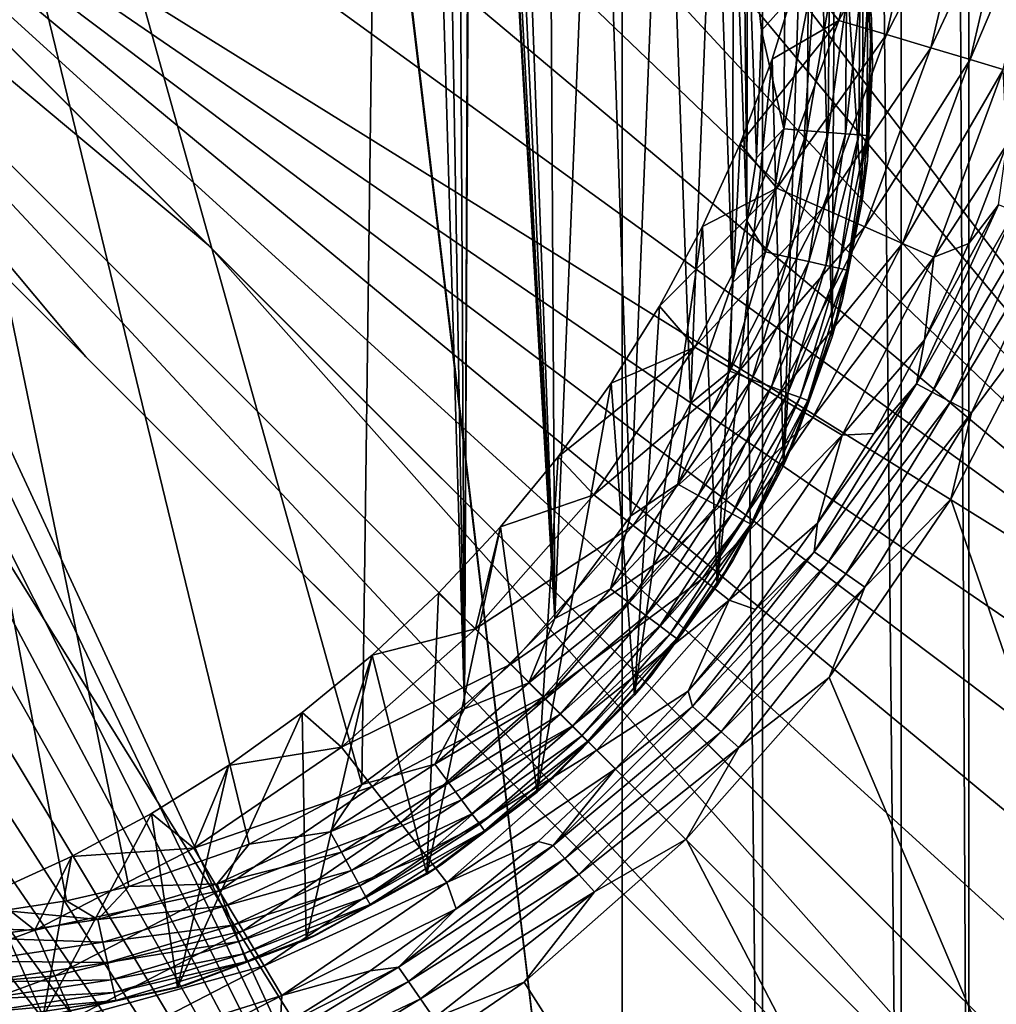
# Model space of a CAD drawing. Header units: metres. Extents: x -206 to 75, y -104 to 104.
# Tile 168 of 256: x -82 to -73, y -57 to -48. Entities that reach past the tile are written whole.
import ezdxf

# ---------------------------------------------------------------- set-up
doc = ezdxf.new("R2010")
doc.units = ezdxf.units.M
doc.layers.add('solid_01_1-CONSUMER_THERM_B_125288', color=7, linetype='CONTINUOUS')

msp = doc.modelspace()

# ---------------------------------------------------------------- linework, layer by layer
at = {"layer": 'solid_01_1-CONSUMER_THERM_B_125288'}
for points in [[(-93.358711, -67.339516), (-65.514557, 74.985474), (-65.493088, -75.014526)], [(-93.358711, -67.339516), (-93.257065, -66.795311), (-65.514557, 74.985474)], [(-93.276108, 66.204689), (-65.514557, 74.985474), (-93.257141, -66.241692)], [(-93.257065, -66.795311), (-93.257141, -66.241692), (-65.514557, 74.985474)], [(-76.404617, 63.580017, 75.400002), (-88.551651, 38.265007, 75.400002), (-76.395485, -63.61998, 75.400002)], [(-76.404617, 63.580017, 75.400002), (-76.395485, -63.61998, 75.400002), (-75.124222, -63.529644, 75.400002)], [(-75.133339, 63.489864, 75.400002), (-76.404617, 63.580017, 75.400002), (-75.124222, -63.529644, 75.400002)], [(-75.133339, 63.489864, 75.400002), (-75.124222, -63.529644, 75.400002), (-73.868263, -63.257675, 75.400002)], [(-73.877342, 63.218079, 75.400002), (-75.133339, 63.489864, 75.400002), (-73.868263, -63.257675, 75.400002)], [(-73.877342, 63.218079, 75.400002), (-73.868263, -63.257675, 75.400002), (-73.256706, -63.054668, 75.400002)], [(-73.265755, 63.01516, 75.400002), (-73.877342, 63.218079, 75.400002), (-73.256706, -63.054668, 75.400002)], [(-73.265755, 63.01516, 75.400002), (-73.256706, -63.054668, 75.400002), (-72.66156, -62.808571, 75.400002)], [(-72.670578, 62.769146, 75.400002), (-73.265755, 63.01516, 75.400002), (-72.66156, -62.808571, 75.400002)], [(-76.395485, -63.61998, 75.400002), (-88.551651, 38.265007, 75.400002), (-88.489967, 37.481255, 75.400002)], [(-76.395485, -63.61998, 75.400002), (-88.489967, 37.481255, 75.400002), (-88.489929, -37.518745, 75.400002)], [(-78.751862, -54.699909, 13.5), (-78.4645, -32.472443, 13.5), (-87.500038, -23.436913, 13.5)], [(-79.772858, -55.240498, 13.5), (-78.751862, -54.699909, 13.5), (-87.500038, -23.436913, 13.5)], [(-80.863228, -55.623398, 13.5), (-79.772858, -55.240498, 13.5), (-87.500038, -23.436913, 13.5)], [(-81.426903, -55.752861, 13.5), (-80.863228, -55.623398, 13.5), (-87.500038, -23.436913, 13.5)], [(-81.998459, -55.839909, 13.5), (-81.426903, -55.752861, 13.5), (-87.500038, -23.436913, 13.5)], [(-78.751862, -54.699909, 13.5), (-77.822464, -54.013462, 13.5), (-78.4645, -32.472443, 13.5)], [(-77.822464, -54.013462, 13.5), (-78.187469, -32.773125, 13.5), (-78.4645, -32.472443, 13.5)], [(-77.822464, -54.013462, 13.5), (-77.933861, -33.098316, 13.5), (-78.187469, -32.773125, 13.5)], [(-77.822464, -54.013462, 13.5), (-77.765488, -39.937233, 13.5), (-77.933861, -33.098316, 13.5)], [(-76.395485, -63.61998, 75.400002), (-88.489929, -37.518745, 75.400002), (-88.551613, -38.302498, 75.400002)], [(-82.475777, -38.932346, 72.400002), (-82.397346, -37.620411, 72.400002), (-69.396126, -54.61948, 72.400002)], [(-82.397346, -37.620411, 72.400002), (-69.397346, -37.61948, 72.400002), (-69.396126, -54.61948, 72.400002)], [(-76.395485, -63.61998, 75.400002), (-88.551613, -38.302498, 75.400002), (-88.735138, -39.066952, 75.400002)], [(-82.709961, -40.224964, 72.400002), (-82.475777, -38.932346, 72.400002), (-69.396126, -54.61948, 72.400002)], [(-76.395485, -63.61998, 75.400002), (-88.735138, -39.066952, 75.400002), (-89.035995, -39.793285, 75.400002)], [(-76.395485, -63.61998, 75.400002), (-89.035995, -39.793285, 75.400002), (-89.44677, -40.463612, 75.400002)], [(-77.822464, -54.013462, 13.5), (-77.757393, -40.370682, 13.5), (-77.765488, -39.937233, 13.5)], [(-83.096718, -41.480877, 72.400002), (-82.709961, -40.224964, 72.400002), (-69.396126, -54.61948, 72.400002)], [(-77.822464, -54.013462, 13.5), (-77.005394, -53.196407, 13.5), (-77.757393, -40.370682, 13.5)], [(-77.005394, -53.196407, 13.5), (-77.717964, -40.802795, 13.5), (-77.757393, -40.370682, 13.5)], [(-76.395485, -63.61998, 75.400002), (-89.44677, -40.463612, 75.400002), (-89.957352, -41.061424, 75.400002)], [(-77.005394, -53.196407, 13.5), (-77.647415, -41.230934, 13.5), (-77.717964, -40.802795, 13.5)], [(-76.395485, -63.61998, 75.400002), (-89.957352, -41.061424, 75.400002), (-90.555168, -41.572006, 75.400002)], [(-77.005394, -53.196407, 13.5), (-77.546211, -41.652493, 13.5), (-77.647415, -41.230934, 13.5)], [(-83.630501, -42.681694, 72.400002), (-83.096718, -41.480877, 72.400002), (-69.396126, -54.61948, 72.400002)], [(-76.395485, -63.61998, 75.400002), (-90.555168, -41.572006, 75.400002), (-91.225487, -41.98278, 75.400002)], [(-77.005394, -53.196407, 13.5), (-77.4151, -42.064903, 13.5), (-77.546211, -41.652493, 13.5)], [(-76.395485, -63.61998, 75.400002), (-91.225487, -41.98278, 75.400002), (-91.95182, -42.283638, 75.400002)], [(-77.005394, -53.196407, 13.5), (-77.067444, -42.852489, 13.5), (-77.4151, -42.064903, 13.5)], [(-76.395485, -63.61998, 75.400002), (-91.95182, -42.283638, 75.400002), (-92.716278, -42.467167, 75.400002)], [(-185.595474, -63.627823, 75.400002), (-76.395485, -63.61998, 75.400002), (-169.283783, -42.467205, 75.400002)], [(-76.395485, -63.61998, 75.400002), (-168.500031, -42.528885, 75.400002), (-169.283783, -42.467205, 75.400002)], [(-76.395485, -63.61998, 75.400002), (-93.500031, -42.528851, 75.400002), (-168.500031, -42.528885, 75.400002)], [(-76.395485, -63.61998, 75.400002), (-92.716278, -42.467167, 75.400002), (-93.500031, -42.528851, 75.400002)], [(-84.303413, -43.809921, 72.400002), (-83.630501, -42.681694, 72.400002), (-69.396126, -54.61948, 72.400002)], [(-77.005394, -53.196407, 13.5), (-76.615303, -43.575821, 13.5), (-77.067444, -42.852489, 13.5)], [(-77.005394, -53.196407, 13.5), (-76.318932, -52.267017, 13.5), (-76.615303, -43.575821, 13.5)], [(-76.318932, -52.267017, 13.5), (-76.014, -44.543095, 13.5), (-76.615303, -43.575821, 13.5)], [(-86.643723, -44.373856, 63.5205), (-86.134293, -43.822636, 63.5205), (-80.140007, -49.816055, 65.8731)], [(-80.140007, -49.816055, 65.8731), (-86.134293, -43.822636, 63.5205), (-85.106422, -44.850349, 69.900002)], [(-84.303413, -43.809921, 72.400002), (-69.396126, -54.61948, 72.400002), (-85.106422, -44.850349, 72.400002)], [(-86.643723, -44.373856, 63.5205), (-81.251259, -50.826134, 65.853195), (-87.19487, -44.883369, 63.5205)], [(-86.643723, -44.373856, 63.5205), (-72.22438, -59.851711, 69.400002), (-81.251259, -50.826134, 65.853195)], [(-86.643723, -44.373856, 63.5205), (-71.687614, -59.32782, 69.400002), (-72.22438, -59.851711, 69.400002)], [(-86.643723, -44.373856, 63.5205), (-80.140007, -49.816055, 65.8731), (-71.687614, -59.32782, 69.400002)], [(-76.318932, -52.267017, 13.5), (-75.77832, -51.246029, 13.5), (-76.014, -44.543095, 13.5)], [(-75.77832, -51.246029, 13.5), (-75.556679, -45.600307, 13.5), (-76.014, -44.543095, 13.5)], [(-69.460365, -55.566074, 72.400002), (-85.106422, -44.850349, 72.400002), (-69.396126, -54.61948, 72.400002)], [(-70.400589, -58.232933, 72.400002), (-70.944229, -59.010513, 72.400002), (-85.106422, -44.850349, 72.400002)], [(-85.106422, -44.850349, 69.900002), (-85.106422, -44.850349, 72.400002), (-70.944229, -59.010513, 72.400002)], [(-69.967339, -57.389584, 72.400002), (-70.400589, -58.232933, 72.400002), (-85.106422, -44.850349, 72.400002)], [(-69.651833, -56.494671, 72.400002), (-69.967339, -57.389584, 72.400002), (-85.106422, -44.850349, 72.400002)], [(-69.460365, -55.566074, 72.400002), (-69.651833, -56.494671, 72.400002), (-85.106422, -44.850349, 72.400002)], [(-80.140007, -49.816055, 65.8731), (-85.106422, -44.850349, 69.900002), (-70.944229, -59.010513, 72.400002)], [(-86.167007, -45.911087, 69.900002), (-87.19487, -44.883369, 63.5205), (-81.251259, -50.826134, 65.853195)], [(-75.77832, -51.246029, 13.5), (-75.395409, -50.15567, 13.5), (-75.556679, -45.600307, 13.5)], [(-75.395409, -50.15567, 13.5), (-75.387566, -46.153805, 13.5), (-75.556679, -45.600307, 13.5)], [(-74.494644, -50.644051, 3.5), (-74.604469, -46.541798, 3.5), (-74.466698, -45.731617, 3.5)], [(-74.224335, -49.430149, 3.5), (-74.494644, -50.644051, 3.5), (-74.466698, -45.731617, 3.5)], [(-74.210251, -46.948284, 3.5), (-74.224335, -49.430149, 3.5), (-74.466698, -45.731617, 3.5)], [(-149.213455, -45.836296, 1.5), (-150.476547, -45.923691, 1.5), (-65.493088, -75.014526, 1.5)], [(-95.604607, -57.279106, 1.5), (-149.213455, -45.836296, 1.5), (-65.493088, -75.014526, 1.5)], [(-150.476547, -45.923691, 1.5), (-151.110367, -46.03447, 1.5), (-65.493088, -75.014526, 1.5)], [(-76.395622, -61.61998, 72.400002), (-93.395622, -61.621201, 72.400002), (-86.167007, -45.911087, 72.400002)], [(-76.395622, -61.61998, 72.400002), (-86.167007, -45.911087, 72.400002), (-72.004814, -60.071251, 72.400002)], [(-72.004814, -60.071251, 69.400002), (-72.004814, -60.071251, 72.400002), (-86.167007, -45.911087, 72.400002)], [(-81.251259, -50.826134, 65.853195), (-72.22438, -59.851711, 69.400002), (-86.167007, -45.911087, 72.400002)], [(-72.004814, -60.071251, 69.400002), (-86.167007, -45.911087, 72.400002), (-72.22438, -59.851711, 69.400002)], [(-86.167007, -45.911087, 69.900002), (-81.251259, -50.826134, 65.853195), (-86.167007, -45.911087, 72.400002)], [(-151.110367, -46.03447, 1.5), (-151.7388, -46.190445, 1.5), (-65.493088, -75.014526, 1.5)], [(-151.7388, -46.190445, 1.5), (-152.356613, -46.390984, 1.5), (-65.493088, -75.014526, 1.5)], [(-75.395409, -50.15567, 13.5), (-75.26593, -49.591995, 13.5), (-75.387566, -46.153805, 13.5)], [(-75.26593, -49.591995, 13.5), (-75.26017, -46.718639, 13.5), (-75.387566, -46.153805, 13.5)], [(-74.435013, -47.776611, 3.45631), (-74.06736, -46.198803, 3.45631), (-74.794563, -47.341324, 3.5)], [(-73.622383, -46.273869, 3.325905), (-74.06736, -46.198803, 3.45631), (-74.435013, -47.776611, 3.45631)], [(-74.002686, -47.905975, 3.325905), (-73.622383, -46.273869, 3.325905), (-74.435013, -47.776611, 3.45631)], [(-73.209312, -46.343548, 3.113388), (-73.622383, -46.273869, 3.325905), (-74.002686, -47.905975, 3.325905)], [(-73.601364, -48.026062, 3.113388), (-73.209312, -46.343548, 3.113388), (-74.002686, -47.905975, 3.325905)], [(-72.842735, -46.405388, 2.826262), (-73.209312, -46.343548, 3.113388), (-73.601364, -48.026062, 3.113388)], [(-152.356613, -46.390984, 1.5), (-152.958725, -46.634659, 1.5), (-65.493088, -75.014526, 1.5)], [(-73.245209, -48.132629, 2.826262), (-72.842735, -46.405388, 2.826262), (-73.601364, -48.026062, 3.113388)], [(-72.535591, -46.457199, 2.474663), (-72.842735, -46.405388, 2.826262), (-73.245209, -48.132629, 2.826262)], [(-72.9468, -48.221924, 2.474663), (-72.535591, -46.457199, 2.474663), (-73.245209, -48.132629, 2.826262)], [(-74.934608, -51.808018, 3.5), (-74.794563, -47.341324, 3.5), (-74.604469, -46.541798, 3.5)], [(-74.494644, -50.644051, 3.5), (-74.934608, -51.808018, 3.5), (-74.604469, -46.541798, 3.5)], [(-152.958725, -46.634659, 1.5), (-153.540314, -46.919289, 1.5), (-65.493088, -75.014526, 1.5)], [(-75.26593, -49.591995, 13.5), (-75.178879, -49.020439, 13.5), (-75.26017, -46.718639, 13.5)], [(-75.178879, -49.020439, 13.5), (-75.133522, -47.866955, 13.5), (-75.26017, -46.718639, 13.5)], [(-74.923225, -47.632622, 13.475127), (-75.26017, -46.718639, 13.5), (-75.133522, -47.866955, 13.5)], [(-153.540314, -46.919289, 1.5), (-154.096954, -47.241997, 1.5), (-65.493088, -75.014526, 1.5)], [(-74.210251, -46.948284, 3.5), (-74.128845, -48.190128, 3.5), (-74.224335, -49.430149, 3.5)], [(-74.136772, -47.764389, 12.5), (-74.128845, -48.190128, 3.5), (-74.210251, -46.948284, 3.5)], [(-154.096954, -47.241997, 1.5), (-155.120499, -47.987244, 1.5), (-65.493088, -75.014526, 1.5)], [(-74.435013, -47.776611, 3.45631), (-74.794563, -47.341324, 3.5), (-75.036179, -48.12682, 3.5)], [(-74.934608, -51.808018, 3.5), (-75.036179, -48.12682, 3.5), (-74.794563, -47.341324, 3.5)], [(-74.712029, -47.619152, 13.40126), (-74.923225, -47.632622, 13.475127), (-74.931129, -48.759773, 13.475115)], [(-74.720146, -48.776226, 13.401237), (-74.712029, -47.619152, 13.40126), (-74.931129, -48.759773, 13.475115)], [(-74.522545, -47.607067, 13.282111), (-74.712029, -47.619152, 13.40126), (-74.720146, -48.776226, 13.401237)], [(-74.530861, -48.790985, 13.282076), (-74.522545, -47.607067, 13.282111), (-74.720146, -48.776226, 13.401237)], [(-74.364319, -47.596973, 13.123665), (-74.522545, -47.607067, 13.282111), (-74.530861, -48.790985, 13.282076)], [(-74.372795, -48.80331, 13.123621), (-74.364319, -47.596973, 13.123665), (-74.530861, -48.790985, 13.282076)], [(-74.245285, -47.589382, 12.933884), (-74.364319, -47.596973, 13.123665), (-74.372795, -48.80331, 13.123621)], [(-74.253891, -48.81258, 12.933833), (-74.245285, -47.589382, 12.933884), (-74.372795, -48.80331, 13.123621)], [(-74.253891, -48.81258, 12.933833), (-74.180122, -48.818333, 12.722247), (-74.171425, -47.584671, 12.722302)], [(-74.253891, -48.81258, 12.933833), (-74.171425, -47.584671, 12.722302), (-74.245285, -47.589382, 12.933884)], [(-74.171425, -47.584671, 12.722302), (-74.180122, -48.818333, 12.722247), (-74.136772, -47.764389, 12.5)], [(-74.931129, -48.759773, 13.475115), (-74.923225, -47.632622, 13.475127), (-75.133522, -47.866955, 13.5)], [(-74.435013, -47.776611, 3.45631), (-75.036179, -48.12682, 3.5), (-75.3283, -48.894962, 3.5)], [(-74.994423, -49.297043, 3.45631), (-74.435013, -47.776611, 3.45631), (-75.3283, -48.894962, 3.5)], [(-74.002686, -47.905975, 3.325905), (-74.435013, -47.776611, 3.45631), (-74.994423, -49.297043, 3.45631)], [(-74.180122, -48.818333, 12.722247), (-74.175766, -49.046307, 12.5), (-74.136772, -47.764389, 12.5)], [(-74.136772, -47.764389, 12.5), (-74.175766, -49.046307, 12.5), (-74.128845, -48.190128, 3.5)], [(-74.931129, -48.759773, 13.475115), (-75.133522, -47.866955, 13.5), (-75.178879, -49.020439, 13.5)], [(-155.120499, -47.987244, 1.5), (-164.83345, -56.139744, 1.5), (-65.493088, -75.014526, 1.5)], [(-74.581352, -49.478729, 3.325905), (-74.002686, -47.905975, 3.325905), (-74.994423, -49.297043, 3.45631)], [(-73.601364, -48.026062, 3.113388), (-74.002686, -47.905975, 3.325905), (-74.581352, -49.478729, 3.325905)], [(-74.197899, -49.647385, 3.113388), (-73.601364, -48.026062, 3.113388), (-74.581352, -49.478729, 3.325905)], [(-73.245209, -48.132629, 2.826262), (-73.601364, -48.026062, 3.113388), (-74.197899, -49.647385, 3.113388)], [(-75.534882, -52.897217, 3.5), (-75.3283, -48.894962, 3.5), (-75.036179, -48.12682, 3.5)], [(-74.934608, -51.808018, 3.5), (-75.534882, -52.897217, 3.5), (-75.036179, -48.12682, 3.5)], [(-73.857605, -49.797062, 2.826262), (-73.245209, -48.132629, 2.826262), (-74.197899, -49.647385, 3.113388)], [(-72.9468, -48.221924, 2.474663), (-73.245209, -48.132629, 2.826262), (-73.857605, -49.797062, 2.826262)], [(-74.175766, -49.046307, 12.5), (-74.224335, -49.430149, 3.5), (-74.128845, -48.190128, 3.5)], [(-73.572479, -49.92247, 2.474663), (-72.9468, -48.221924, 2.474663), (-73.857605, -49.797062, 2.826262)], [(-73.572479, -49.92247, 2.474663), (-72.91375, -48.900669, 2.071429), (-72.9468, -48.221924, 2.474663)], [(-74.931129, -48.759773, 13.475115), (-75.178879, -49.020439, 13.5), (-75.26593, -49.591995, 13.5)], [(-75.097931, -49.87455, 13.475102), (-74.931129, -48.759773, 13.475115), (-75.26593, -49.591995, 13.5)], [(-74.720146, -48.776226, 13.401237), (-74.931129, -48.759773, 13.475115), (-75.097931, -49.87455, 13.475102)], [(-74.89138, -49.920597, 13.401212), (-74.720146, -48.776226, 13.401237), (-75.097931, -49.87455, 13.475102)], [(-74.530861, -48.790985, 13.282076), (-74.720146, -48.776226, 13.401237), (-74.89138, -49.920597, 13.401212)], [(-74.706078, -49.961903, 13.282042), (-74.530861, -48.790985, 13.282076), (-74.89138, -49.920597, 13.401212)], [(-74.372795, -48.80331, 13.123621), (-74.530861, -48.790985, 13.282076), (-74.706078, -49.961903, 13.282042)], [(-74.551346, -49.996395, 13.123577), (-74.372795, -48.80331, 13.123621), (-74.706078, -49.961903, 13.282042)], [(-74.253891, -48.81258, 12.933833), (-74.372795, -48.80331, 13.123621), (-74.551346, -49.996395, 13.123577)], [(-74.434944, -50.022343, 12.933783), (-74.253891, -48.81258, 12.933833), (-74.551346, -49.996395, 13.123577)], [(-74.434944, -50.022343, 12.933783), (-74.180122, -48.818333, 12.722247), (-74.253891, -48.81258, 12.933833)], [(-74.434944, -50.022343, 12.933783), (-74.362732, -50.038441, 12.722193), (-74.180122, -48.818333, 12.722247)], [(-74.180122, -48.818333, 12.722247), (-74.362732, -50.038441, 12.722193), (-74.175766, -49.046307, 12.5)], [(-74.994423, -49.297043, 3.45631), (-75.3283, -48.894962, 3.5), (-75.669693, -49.642517, 3.5)], [(-75.534882, -52.897217, 3.5), (-75.669693, -49.642517, 3.5), (-75.3283, -48.894962, 3.5)], [(-73.572479, -49.92247, 2.474663), (-73.257782, -49.798306, 2.071429), (-72.91375, -48.900669, 2.071429)], [(-72.91375, -48.900669, 2.071429), (-73.257782, -49.798306, 2.071429), (-72.988556, -49.449017, 1.8802)], [(-74.175766, -49.046307, 12.5), (-74.401718, -50.308754, 12.5), (-74.224335, -49.430149, 3.5)], [(-74.362732, -50.038441, 12.722193), (-74.401718, -50.308754, 12.5), (-74.175766, -49.046307, 12.5)], [(-74.994423, -49.297043, 3.45631), (-75.669693, -49.642517, 3.5), (-76.058914, -50.366322, 3.5)], [(-75.737061, -50.736885, 3.45631), (-74.994423, -49.297043, 3.45631), (-76.058914, -50.366322, 3.5)], [(-74.581352, -49.478729, 3.325905), (-74.994423, -49.297043, 3.45631), (-75.737061, -50.736885, 3.45631)], [(-75.349541, -50.968121, 3.325905), (-74.581352, -49.478729, 3.325905), (-75.737061, -50.736885, 3.45631)], [(-74.197899, -49.647385, 3.113388), (-74.581352, -49.478729, 3.325905), (-75.349541, -50.968121, 3.325905)], [(-74.401718, -50.308754, 12.5), (-74.494644, -50.644051, 3.5), (-74.224335, -49.430149, 3.5)], [(-73.658958, -50.671902, 2.071429), (-73.730202, -51.069527, 1.8802), (-72.988556, -49.449017, 1.8802)], [(-72.840599, -49.506378, 1.720235), (-72.988556, -49.449017, 1.8802), (-73.730202, -51.069527, 1.8802)], [(-73.257782, -49.798306, 2.071429), (-73.658958, -50.671902, 2.071429), (-72.988556, -49.449017, 1.8802)], [(-75.097931, -49.87455, 13.475102), (-75.26593, -49.591995, 13.5), (-75.395409, -50.15567, 13.5)], [(-73.59008, -51.144005, 1.720235), (-72.840599, -49.506378, 1.720235), (-73.730202, -51.069527, 1.8802)], [(-72.66301, -49.575233, 1.599859), (-72.840599, -49.506378, 1.720235), (-73.59008, -51.144005, 1.720235)], [(-73.42189, -51.233402, 1.599859), (-72.66301, -49.575233, 1.599859), (-73.59008, -51.144005, 1.720235)], [(-72.464798, -49.652084, 1.525184), (-72.66301, -49.575233, 1.599859), (-73.42189, -51.233402, 1.599859)], [(-76.283562, -53.890419, 3.5), (-76.058914, -50.366322, 3.5), (-75.669693, -49.642517, 3.5)], [(-75.534882, -52.897217, 3.5), (-76.283562, -53.890419, 3.5), (-75.669693, -49.642517, 3.5)], [(-74.989815, -51.182774, 3.113388), (-74.197899, -49.647385, 3.113388), (-75.349541, -50.968121, 3.325905)], [(-73.857605, -49.797062, 2.826262), (-74.197899, -49.647385, 3.113388), (-74.989815, -51.182774, 3.113388)], [(-73.234169, -51.333179, 1.525184), (-72.464798, -49.652084, 1.525184), (-73.42189, -51.233402, 1.599859)], [(-73.234169, -51.333179, 1.525184), (-72.522667, -50.375896, 1.5), (-72.464798, -49.652084, 1.525184)], [(-80.140007, -49.816055, 65.8731), (-70.944229, -59.010513, 72.400002), (-71.163795, -58.790974, 69.400002)], [(-80.140007, -49.816055, 65.8731), (-71.163795, -58.790974, 69.400002), (-71.687614, -59.32782, 69.400002)], [(-74.67057, -51.373272, 2.826262), (-73.857605, -49.797062, 2.826262), (-74.989815, -51.182774, 3.113388)], [(-73.572479, -49.92247, 2.474663), (-73.857605, -49.797062, 2.826262), (-74.67057, -51.373272, 2.826262)], [(-73.572479, -49.92247, 2.474663), (-73.658958, -50.671902, 2.071429), (-73.257782, -49.798306, 2.071429)], [(-75.420303, -50.954662, 13.47509), (-75.097931, -49.87455, 13.475102), (-75.395409, -50.15567, 13.5)], [(-74.89138, -49.920597, 13.401212), (-75.097931, -49.87455, 13.475102), (-75.420303, -50.954662, 13.47509)], [(-75.222313, -51.029381, 13.401188), (-74.89138, -49.920597, 13.401212), (-75.420303, -50.954662, 13.47509)], [(-74.706078, -49.961903, 13.282042), (-74.89138, -49.920597, 13.401212), (-75.222313, -51.029381, 13.401188)], [(-74.403091, -51.532883, 2.474663), (-73.572479, -49.92247, 2.474663), (-74.67057, -51.373272, 2.826262)], [(-74.403091, -51.532883, 2.474663), (-73.658958, -50.671902, 2.071429), (-73.572479, -49.92247, 2.474663)], [(-75.044701, -51.096409, 13.282006), (-74.706078, -49.961903, 13.282042), (-75.222313, -51.029381, 13.401188)], [(-74.551346, -49.996395, 13.123577), (-74.706078, -49.961903, 13.282042), (-75.044701, -51.096409, 13.282006)], [(-74.896378, -51.152378, 13.123533), (-74.551346, -49.996395, 13.123577), (-75.044701, -51.096409, 13.282006)], [(-74.434944, -50.022343, 12.933783), (-74.551346, -49.996395, 13.123577), (-74.896378, -51.152378, 13.123533)], [(-74.784813, -51.194481, 12.933732), (-74.434944, -50.022343, 12.933783), (-74.896378, -51.152378, 13.123533)], [(-74.784813, -51.194481, 12.933732), (-74.362732, -50.038441, 12.722193), (-74.434944, -50.022343, 12.933783)], [(-74.784813, -51.194481, 12.933732), (-74.715607, -51.220596, 12.722138), (-74.362732, -50.038441, 12.722193)], [(-74.362732, -50.038441, 12.722193), (-74.715607, -51.220596, 12.722138), (-74.401718, -50.308754, 12.5)], [(-75.420303, -50.954662, 13.47509), (-75.395409, -50.15567, 13.5), (-75.77832, -51.246029, 13.5)], [(-75.737061, -50.736885, 3.45631), (-76.058914, -50.366322, 3.5), (-76.494324, -51.06332, 3.5)], [(-76.283562, -53.890419, 3.5), (-76.494324, -51.06332, 3.5), (-76.058914, -50.366322, 3.5)], [(-74.401718, -50.308754, 12.5), (-74.809792, -51.524609, 12.5), (-74.494644, -50.644051, 3.5)], [(-74.715607, -51.220596, 12.722138), (-74.809792, -51.524609, 12.5), (-74.401718, -50.308754, 12.5)], [(-72.522667, -50.375896, 1.5), (-73.418449, -52.114395, 1.5), (-65.493088, -75.014526, 1.5)], [(-73.234169, -51.333179, 1.525184), (-73.418449, -52.114395, 1.5), (-72.522667, -50.375896, 1.5)], [(-74.809792, -51.524609, 12.5), (-74.934608, -51.808018, 3.5), (-74.494644, -50.644051, 3.5)], [(-75.737061, -50.736885, 3.45631), (-76.494324, -51.06332, 3.5), (-76.974075, -51.730572, 3.5)], [(-76.651573, -52.074162, 3.45631), (-75.737061, -50.736885, 3.45631), (-76.974075, -51.730572, 3.5)], [(-75.349541, -50.968121, 3.325905), (-75.737061, -50.736885, 3.45631), (-76.651573, -52.074162, 3.45631)], [(-74.403091, -51.532883, 2.474663), (-74.115608, -51.517822, 2.071429), (-73.658958, -50.671902, 2.071429)], [(-73.658958, -50.671902, 2.071429), (-74.115608, -51.517822, 2.071429), (-73.730202, -51.069527, 1.8802)], [(-76.295525, -52.351418, 3.325905), (-75.349541, -50.968121, 3.325905), (-76.651573, -52.074162, 3.45631)], [(-74.989815, -51.182774, 3.113388), (-75.349541, -50.968121, 3.325905), (-76.295525, -52.351418, 3.325905)], [(-75.8918, -51.978519, 13.475078), (-75.420303, -50.954662, 13.47509), (-75.77832, -51.246029, 13.5)], [(-75.222313, -51.029381, 13.401188), (-75.420303, -50.954662, 13.47509), (-75.8918, -51.978519, 13.475078)], [(-77.165916, -54.767765, 3.5), (-76.974075, -51.730572, 3.5), (-76.494324, -51.06332, 3.5)], [(-76.283562, -53.890419, 3.5), (-77.165916, -54.767765, 3.5), (-76.494324, -51.06332, 3.5)], [(-75.706329, -52.08041, 13.401163), (-75.222313, -51.029381, 13.401188), (-75.8918, -51.978519, 13.475078)], [(-75.044701, -51.096409, 13.282006), (-75.222313, -51.029381, 13.401188), (-75.706329, -52.08041, 13.401163)], [(-75.539948, -52.171818, 13.281971), (-75.044701, -51.096409, 13.282006), (-75.706329, -52.08041, 13.401163)], [(-74.896378, -51.152378, 13.123533), (-75.044701, -51.096409, 13.282006), (-75.539948, -52.171818, 13.281971)], [(-74.625832, -52.33255, 2.071429), (-74.658508, -52.590824, 1.8802), (-73.730202, -51.069527, 1.8802)], [(-73.59008, -51.144005, 1.720235), (-73.730202, -51.069527, 1.8802), (-74.658508, -52.590824, 1.8802)], [(-74.115608, -51.517822, 2.071429), (-74.625832, -52.33255, 2.071429), (-73.730202, -51.069527, 1.8802)], [(-75.965012, -52.608795, 3.113388), (-74.989815, -51.182774, 3.113388), (-76.295525, -52.351418, 3.325905)], [(-74.67057, -51.373272, 2.826262), (-74.989815, -51.182774, 3.113388), (-75.965012, -52.608795, 3.113388)], [(-75.401016, -52.248142, 13.123489), (-74.896378, -51.152378, 13.123533), (-75.539948, -52.171818, 13.281971)], [(-74.784813, -51.194481, 12.933732), (-74.896378, -51.152378, 13.123533), (-75.401016, -52.248142, 13.123489)], [(-75.296516, -52.305553, 12.933681), (-74.784813, -51.194481, 12.933732), (-75.401016, -52.248142, 13.123489)], [(-75.296516, -52.305553, 12.933681), (-74.715607, -51.220596, 12.722138), (-74.784813, -51.194481, 12.933732)], [(-74.528191, -52.68137, 1.720235), (-73.59008, -51.144005, 1.720235), (-74.658508, -52.590824, 1.8802)], [(-73.42189, -51.233402, 1.599859), (-73.59008, -51.144005, 1.720235), (-74.528191, -52.68137, 1.720235)], [(-75.8918, -51.978519, 13.475078), (-75.77832, -51.246029, 13.5), (-76.318932, -52.267017, 13.5)], [(-75.296516, -52.305553, 12.933681), (-75.231689, -52.341167, 12.722083), (-74.715607, -51.220596, 12.722138)], [(-74.715607, -51.220596, 12.722138), (-75.231689, -52.341167, 12.722083), (-74.809792, -51.524609, 12.5)], [(-74.371765, -52.790051, 1.599859), (-73.42189, -51.233402, 1.599859), (-74.528191, -52.68137, 1.720235)], [(-73.234169, -51.333179, 1.525184), (-73.42189, -51.233402, 1.599859), (-74.371765, -52.790051, 1.599859)], [(-75.6717, -52.837204, 2.826262), (-74.67057, -51.373272, 2.826262), (-75.965012, -52.608795, 3.113388)], [(-74.403091, -51.532883, 2.474663), (-74.67057, -51.373272, 2.826262), (-75.6717, -52.837204, 2.826262)], [(-74.197182, -52.911354, 1.525184), (-73.234169, -51.333179, 1.525184), (-74.371765, -52.790051, 1.599859)], [(-74.197182, -52.911354, 1.525184), (-73.418449, -52.114395, 1.5), (-73.234169, -51.333179, 1.525184)], [(-75.425941, -53.02858, 2.474663), (-74.403091, -51.532883, 2.474663), (-75.6717, -52.837204, 2.826262)], [(-75.425941, -53.02858, 2.474663), (-74.625832, -52.33255, 2.071429), (-74.403091, -51.532883, 2.474663)], [(-74.809792, -51.524609, 12.5), (-75.391212, -52.667751, 12.5), (-74.934608, -51.808018, 3.5)], [(-75.231689, -52.341167, 12.722083), (-75.391212, -52.667751, 12.5), (-74.809792, -51.524609, 12.5)], [(-74.403091, -51.532883, 2.474663), (-74.625832, -52.33255, 2.071429), (-74.115608, -51.517822, 2.071429)], [(-76.651573, -52.074162, 3.45631), (-76.974075, -51.730572, 3.5), (-77.496155, -52.365257, 3.5)], [(-77.165916, -54.767765, 3.5), (-77.496155, -52.365257, 3.5), (-76.974075, -51.730572, 3.5)], [(-75.391212, -52.667751, 12.5), (-75.534882, -52.897217, 3.5), (-74.934608, -51.808018, 3.5)], [(-76.502991, -52.925644, 13.475065), (-75.8918, -51.978519, 13.475078), (-76.318932, -52.267017, 13.5)], [(-75.706329, -52.08041, 13.401163), (-75.8918, -51.978519, 13.475078), (-76.502991, -52.925644, 13.475065)], [(-77.724014, -53.28846, 3.45631), (-76.651573, -52.074162, 3.45631), (-77.496155, -52.365257, 3.5)], [(-76.295525, -52.351418, 3.325905), (-76.651573, -52.074162, 3.45631), (-77.724014, -53.28846, 3.45631)], [(-76.333748, -53.052673, 13.401139), (-75.706329, -52.08041, 13.401163), (-76.502991, -52.925644, 13.475065)], [(-75.539948, -52.171818, 13.281971), (-75.706329, -52.08041, 13.401163), (-76.333748, -53.052673, 13.401139)], [(-76.181931, -53.166626, 13.281937), (-75.539948, -52.171818, 13.281971), (-76.333748, -53.052673, 13.401139)], [(-75.401016, -52.248142, 13.123489), (-75.539948, -52.171818, 13.281971), (-76.181931, -53.166626, 13.281937)], [(-73.418449, -52.114395, 1.5), (-74.522018, -53.728989, 1.5), (-65.493088, -75.014526, 1.5)], [(-74.197182, -52.911354, 1.525184), (-74.522018, -53.728989, 1.5), (-73.418449, -52.114395, 1.5)], [(-76.502991, -52.925644, 13.475065), (-76.318932, -52.267017, 13.5), (-77.005394, -53.196407, 13.5)], [(-76.055161, -53.26178, 13.123446), (-75.401016, -52.248142, 13.123489), (-76.181931, -53.166626, 13.281937)], [(-75.296516, -52.305553, 12.933681), (-75.401016, -52.248142, 13.123489), (-76.055161, -53.26178, 13.123446)], [(-77.404877, -53.607506, 3.325905), (-76.295525, -52.351418, 3.325905), (-77.724014, -53.28846, 3.45631)], [(-75.965012, -52.608795, 3.113388), (-76.295525, -52.351418, 3.325905), (-77.404877, -53.607506, 3.325905)], [(-75.959808, -53.333351, 12.933631), (-75.296516, -52.305553, 12.933681), (-76.055161, -53.26178, 13.123446)], [(-75.959808, -53.333351, 12.933631), (-75.231689, -52.341167, 12.722083), (-75.296516, -52.305553, 12.933681)], [(-75.959808, -53.333351, 12.933631), (-75.900665, -53.377743, 12.722029), (-75.231689, -52.341167, 12.722083)], [(-75.231689, -52.341167, 12.722083), (-75.900665, -53.377743, 12.722029), (-75.391212, -52.667751, 12.5)], [(-75.425941, -53.02858, 2.474663), (-75.187515, -53.112698, 2.071429), (-74.625832, -52.33255, 2.071429)], [(-74.625832, -52.33255, 2.071429), (-75.187515, -53.112698, 2.071429), (-74.658508, -52.590824, 1.8802)], [(-78.163185, -55.510696, 3.5), (-78.05835, -52.964695, 3.5), (-77.496155, -52.365257, 3.5)], [(-77.165916, -54.767765, 3.5), (-78.163185, -55.510696, 3.5), (-77.496155, -52.365257, 3.5)], [(-77.724014, -53.28846, 3.45631), (-77.496155, -52.365257, 3.5), (-78.05835, -52.964695, 3.5)], [(-77.10862, -53.903675, 3.113388), (-75.965012, -52.608795, 3.113388), (-77.404877, -53.607506, 3.325905)], [(-75.6717, -52.837204, 2.826262), (-75.965012, -52.608795, 3.113388), (-77.10862, -53.903675, 3.113388)], [(-75.798309, -53.855019, 2.071429), (-75.760406, -53.991501, 1.8802), (-74.658508, -52.590824, 1.8802)], [(-75.187515, -53.112698, 2.071429), (-75.798309, -53.855019, 2.071429), (-74.658508, -52.590824, 1.8802)], [(-74.528191, -52.68137, 1.720235), (-74.658508, -52.590824, 1.8802), (-75.760406, -53.991501, 1.8802)], [(-75.391212, -52.667751, 12.5), (-76.133492, -53.713627, 12.5), (-75.534882, -52.897217, 3.5)], [(-75.900665, -53.377743, 12.722029), (-76.133492, -53.713627, 12.5), (-75.391212, -52.667751, 12.5)], [(-75.641731, -54.096844, 1.720235), (-74.528191, -52.68137, 1.720235), (-75.760406, -53.991501, 1.8802)], [(-74.371765, -52.790051, 1.599859), (-74.528191, -52.68137, 1.720235), (-75.641731, -54.096844, 1.720235)], [(-75.499275, -54.223282, 1.599859), (-74.371765, -52.790051, 1.599859), (-75.641731, -54.096844, 1.720235)], [(-74.197182, -52.911354, 1.525184), (-74.371765, -52.790051, 1.599859), (-75.499275, -54.223282, 1.599859)], [(-76.845711, -54.166508, 2.826262), (-75.6717, -52.837204, 2.826262), (-77.10862, -53.903675, 3.113388)], [(-75.425941, -53.02858, 2.474663), (-75.6717, -52.837204, 2.826262), (-76.845711, -54.166508, 2.826262)], [(-77.724014, -53.28846, 3.45631), (-78.05835, -52.964695, 3.5), (-78.658287, -53.52636, 3.5)], [(-78.163185, -55.510696, 3.5), (-78.658287, -53.52636, 3.5), (-78.05835, -52.964695, 3.5)], [(-77.241669, -53.7771, 13.475053), (-76.502991, -52.925644, 13.475065), (-77.005394, -53.196407, 13.5)], [(-76.333748, -53.052673, 13.401139), (-76.502991, -52.925644, 13.475065), (-77.241669, -53.7771, 13.475053)], [(-76.133492, -53.713627, 12.5), (-76.283562, -53.890419, 3.5), (-75.534882, -52.897217, 3.5)], [(-75.340279, -54.364403, 1.525184), (-74.197182, -52.911354, 1.525184), (-75.499275, -54.223282, 1.599859)], [(-75.340279, -54.364403, 1.525184), (-74.522018, -53.728989, 1.5), (-74.197182, -52.911354, 1.525184)], [(-77.092041, -53.926727, 13.401114), (-76.333748, -53.052673, 13.401139), (-77.241669, -53.7771, 13.475053)], [(-76.181931, -53.166626, 13.281937), (-76.333748, -53.052673, 13.401139), (-77.092041, -53.926727, 13.401114)], [(-76.625427, -54.38673, 2.474663), (-75.425941, -53.02858, 2.474663), (-76.845711, -54.166508, 2.826262)], [(-76.625427, -54.38673, 2.474663), (-75.798309, -53.855019, 2.071429), (-75.425941, -53.02858, 2.474663)], [(-75.425941, -53.02858, 2.474663), (-75.798309, -53.855019, 2.071429), (-75.187515, -53.112698, 2.071429)], [(-77.241669, -53.7771, 13.475053), (-77.005394, -53.196407, 13.5), (-77.822464, -54.013462, 13.5)], [(-76.957817, -54.060951, 13.281901), (-76.181931, -53.166626, 13.281937), (-77.092041, -53.926727, 13.401114)], [(-76.055161, -53.26178, 13.123446), (-76.181931, -53.166626, 13.281937), (-76.957817, -54.060951, 13.281901)], [(-78.938004, -54.361248, 3.45631), (-77.724014, -53.28846, 3.45631), (-78.658287, -53.52636, 3.5)], [(-77.404877, -53.607506, 3.325905), (-77.724014, -53.28846, 3.45631), (-78.938004, -54.361248, 3.45631)], [(-76.845741, -54.173027, 13.123402), (-76.055161, -53.26178, 13.123446), (-76.957817, -54.060951, 13.281901)], [(-75.959808, -53.333351, 12.933631), (-76.055161, -53.26178, 13.123446), (-76.845741, -54.173027, 13.123402)], [(-76.761444, -54.257324, 12.93358), (-75.959808, -53.333351, 12.933631), (-76.845741, -54.173027, 13.123402)], [(-76.761444, -54.257324, 12.93358), (-75.900665, -53.377743, 12.722029), (-75.959808, -53.333351, 12.933631)], [(-76.761444, -54.257324, 12.93358), (-76.70916, -54.309605, 12.721974), (-75.900665, -53.377743, 12.722029)], [(-75.900665, -53.377743, 12.722029), (-76.70916, -54.309605, 12.721974), (-76.133492, -53.713627, 12.5)], [(-78.938004, -54.361248, 3.45631), (-78.658287, -53.52636, 3.5), (-79.293434, -54.047871, 3.5)], [(-79.255959, -56.104877, 3.5), (-79.293434, -54.047871, 3.5), (-78.658287, -53.52636, 3.5)], [(-78.163185, -55.510696, 3.5), (-79.255959, -56.104877, 3.5), (-78.658287, -53.52636, 3.5)], [(-78.660645, -54.717213, 3.325905), (-77.404877, -53.607506, 3.325905), (-78.938004, -54.361248, 3.45631)], [(-77.10862, -53.903675, 3.113388), (-77.404877, -53.607506, 3.325905), (-78.660645, -54.717213, 3.325905)], [(-78.093056, -54.515862, 13.47504), (-77.241669, -53.7771, 13.475053), (-77.822464, -54.013462, 13.5)], [(-77.092041, -53.926727, 13.401114), (-77.241669, -53.7771, 13.475053), (-78.093056, -54.515862, 13.47504)], [(-76.133492, -53.713627, 12.5), (-77.020683, -54.639759, 12.5), (-76.283562, -53.890419, 3.5)], [(-76.70916, -54.309605, 12.721974), (-77.020683, -54.639759, 12.5), (-76.133492, -53.713627, 12.5)], [(-74.522018, -53.728989, 1.5), (-75.816444, -55.194935, 1.5), (-65.493088, -75.014526, 1.5)], [(-75.340279, -54.364403, 1.525184), (-75.816444, -55.194935, 1.5), (-74.522018, -53.728989, 1.5)], [(-76.625427, -54.38673, 2.474663), (-76.455688, -54.556423, 2.071429), (-75.798309, -53.855019, 2.071429)], [(-75.798309, -53.855019, 2.071429), (-76.455688, -54.556423, 2.071429), (-75.760406, -53.991501, 1.8802)], [(-78.403175, -55.047649, 3.113388), (-77.10862, -53.903675, 3.113388), (-78.660645, -54.717213, 3.325905)], [(-76.845711, -54.166508, 2.826262), (-77.10862, -53.903675, 3.113388), (-78.403175, -55.047649, 3.113388)], [(-77.966034, -54.685097, 13.401091), (-77.092041, -53.926727, 13.401114), (-78.093056, -54.515862, 13.47504)], [(-76.957817, -54.060951, 13.281901), (-77.092041, -53.926727, 13.401114), (-77.966034, -54.685097, 13.401091)], [(-77.020683, -54.639759, 12.5), (-77.165916, -54.767765, 3.5), (-76.283562, -53.890419, 3.5)], [(-80.42247, -56.538239, 3.5), (-79.961105, -54.527035, 3.5), (-79.293434, -54.047871, 3.5)], [(-79.255959, -56.104877, 3.5), (-80.42247, -56.538239, 3.5), (-79.293434, -54.047871, 3.5)], [(-78.938004, -54.361248, 3.45631), (-79.293434, -54.047871, 3.5), (-79.961105, -54.527035, 3.5)], [(-78.093056, -54.515862, 13.47504), (-77.822464, -54.013462, 13.5), (-78.751862, -54.699909, 13.5)], [(-76.455688, -54.556423, 2.071429), (-77.020409, -55.251862, 1.8802), (-75.760406, -53.991501, 1.8802)], [(-75.641731, -54.096844, 1.720235), (-75.760406, -53.991501, 1.8802), (-77.020409, -55.251862, 1.8802)], [(-77.852081, -54.836903, 13.281866), (-76.957817, -54.060951, 13.281901), (-77.966034, -54.685097, 13.401091)], [(-76.845741, -54.173027, 13.123402), (-76.957817, -54.060951, 13.281901), (-77.852081, -54.836903, 13.281866)], [(-76.915031, -55.37051, 1.720235), (-75.641731, -54.096844, 1.720235), (-77.020409, -55.251862, 1.8802)], [(-75.499275, -54.223282, 1.599859), (-75.641731, -54.096844, 1.720235), (-76.915031, -55.37051, 1.720235)], [(-78.174683, -55.3409, 2.826262), (-76.845711, -54.166508, 2.826262), (-78.403175, -55.047649, 3.113388)], [(-76.625427, -54.38673, 2.474663), (-76.845711, -54.166508, 2.826262), (-78.174683, -55.3409, 2.826262)], [(-77.756943, -54.963661, 13.123358), (-76.845741, -54.173027, 13.123402), (-77.852081, -54.836903, 13.281866)], [(-76.761444, -54.257324, 12.93358), (-76.845741, -54.173027, 13.123402), (-77.756943, -54.963661, 13.123358)], [(-76.788551, -55.512928, 1.599859), (-75.499275, -54.223282, 1.599859), (-76.915031, -55.37051, 1.720235)], [(-75.340279, -54.364403, 1.525184), (-75.499275, -54.223282, 1.599859), (-76.788551, -55.512928, 1.599859)], [(-77.685379, -55.058994, 12.93353), (-76.761444, -54.257324, 12.93358), (-77.756943, -54.963661, 13.123358)], [(-77.685379, -55.058994, 12.93353), (-76.70916, -54.309605, 12.721974), (-76.761444, -54.257324, 12.93358)], [(-77.685379, -55.058994, 12.93353), (-77.641006, -55.118118, 12.721919), (-76.70916, -54.309605, 12.721974)], [(-76.70916, -54.309605, 12.721974), (-77.641006, -55.118118, 12.721919), (-77.020683, -54.639759, 12.5)], [(-80.275017, -55.276146, 3.45631), (-78.938004, -54.361248, 3.45631), (-79.961105, -54.527035, 3.5)], [(-78.660645, -54.717213, 3.325905), (-78.938004, -54.361248, 3.45631), (-80.275017, -55.276146, 3.45631)], [(-77.983231, -55.586605, 2.474663), (-76.625427, -54.38673, 2.474663), (-78.174683, -55.3409, 2.826262)], [(-77.983231, -55.586605, 2.474663), (-76.455688, -54.556423, 2.071429), (-76.625427, -54.38673, 2.474663)], [(-76.647385, -55.671883, 1.525184), (-75.340279, -54.364403, 1.525184), (-76.788551, -55.512928, 1.599859)], [(-76.647385, -55.671883, 1.525184), (-75.816444, -55.194935, 1.5), (-75.340279, -54.364403, 1.525184)], [(-80.275017, -55.276146, 3.45631), (-79.961105, -54.527035, 3.5), (-80.658493, -54.961826, 3.5)], [(-80.42247, -56.538239, 3.5), (-80.658493, -54.961826, 3.5), (-79.961105, -54.527035, 3.5)], [(-79.040138, -55.127163, 13.475028), (-78.093056, -54.515862, 13.47504), (-78.751862, -54.699909, 13.5)], [(-77.966034, -54.685097, 13.401091), (-78.093056, -54.515862, 13.47504), (-79.040138, -55.127163, 13.475028)], [(-77.983231, -55.586605, 2.474663), (-77.156906, -55.213997, 2.071429), (-76.455688, -54.556423, 2.071429)], [(-76.455688, -54.556423, 2.071429), (-77.156906, -55.213997, 2.071429), (-77.020409, -55.251862, 1.8802)], [(-77.020683, -54.639759, 12.5), (-78.033722, -55.426258, 12.5), (-77.165916, -54.767765, 3.5)], [(-77.641006, -55.118118, 12.721919), (-78.033722, -55.426258, 12.5), (-77.020683, -54.639759, 12.5)], [(-80.043671, -55.663593, 3.325905), (-78.660645, -54.717213, 3.325905), (-80.275017, -55.276146, 3.45631)], [(-78.403175, -55.047649, 3.113388), (-78.660645, -54.717213, 3.325905), (-80.043671, -55.663593, 3.325905)], [(-79.040138, -55.127163, 13.475028), (-78.751862, -54.699909, 13.5), (-79.772858, -55.240498, 13.5)], [(-78.938255, -55.312614, 13.401066), (-77.966034, -54.685097, 13.401091), (-79.040138, -55.127163, 13.475028)], [(-77.852081, -54.836903, 13.281866), (-77.966034, -54.685097, 13.401091), (-78.938255, -55.312614, 13.401066)], [(-78.846863, -55.478973, 13.281832), (-77.852081, -54.836903, 13.281866), (-78.938255, -55.312614, 13.401066)], [(-77.756943, -54.963661, 13.123358), (-77.852081, -54.836903, 13.281866), (-78.846863, -55.478973, 13.281832)], [(-78.033722, -55.426258, 12.5), (-78.163185, -55.510696, 3.5), (-77.165916, -54.767765, 3.5)], [(-81.637642, -56.801605, 3.5), (-81.382637, -55.350407, 3.5), (-80.658493, -54.961826, 3.5)], [(-80.42247, -56.538239, 3.5), (-81.637642, -56.801605, 3.5), (-80.658493, -54.961826, 3.5)], [(-80.275017, -55.276146, 3.45631), (-80.658493, -54.961826, 3.5), (-81.382637, -55.350407, 3.5)], [(-78.770554, -55.617874, 13.123314), (-77.756943, -54.963661, 13.123358), (-78.846863, -55.478973, 13.281832)], [(-77.685379, -55.058994, 12.93353), (-77.756943, -54.963661, 13.123358), (-78.770554, -55.617874, 13.123314)], [(-79.828911, -56.023262, 3.113388), (-78.403175, -55.047649, 3.113388), (-80.043671, -55.663593, 3.325905)], [(-78.174683, -55.3409, 2.826262), (-78.403175, -55.047649, 3.113388), (-79.828911, -56.023262, 3.113388)], [(-78.713165, -55.72234, 12.933479), (-77.685379, -55.058994, 12.93353), (-78.770554, -55.617874, 13.123314)], [(-78.713165, -55.72234, 12.933479), (-77.641006, -55.118118, 12.721919), (-77.685379, -55.058994, 12.93353)], [(-78.713165, -55.72234, 12.933479), (-78.677574, -55.787121, 12.721865), (-77.641006, -55.118118, 12.721919)], [(-77.641006, -55.118118, 12.721919), (-78.677574, -55.787121, 12.721865), (-78.033722, -55.426258, 12.5)], [(-80.06398, -55.59877, 13.475016), (-79.040138, -55.127163, 13.475028), (-79.772858, -55.240498, 13.5)], [(-78.938255, -55.312614, 13.401066), (-79.040138, -55.127163, 13.475028), (-80.06398, -55.59877, 13.475016)], [(-75.816444, -55.194935, 1.5), (-77.281952, -56.489849, 1.5), (-65.493088, -75.014526, 1.5)], [(-76.647385, -55.671883, 1.525184), (-77.281952, -56.489849, 1.5), (-75.816444, -55.194935, 1.5)], [(-81.714645, -56.019188, 3.45631), (-80.275017, -55.276146, 3.45631), (-81.382637, -55.350407, 3.5)], [(-80.043671, -55.663593, 3.325905), (-80.275017, -55.276146, 3.45631), (-81.714645, -56.019188, 3.45631)], [(-80.06398, -55.59877, 13.475016), (-79.772858, -55.240498, 13.5), (-80.863228, -55.623398, 13.5)], [(-77.899048, -55.825008, 2.071429), (-78.420769, -56.354164, 1.8802), (-77.020409, -55.251862, 1.8802)], [(-76.915031, -55.37051, 1.720235), (-77.020409, -55.251862, 1.8802), (-78.420769, -56.354164, 1.8802)], [(-77.983231, -55.586605, 2.474663), (-77.899048, -55.825008, 2.071429), (-77.156906, -55.213997, 2.071429)], [(-77.156906, -55.213997, 2.071429), (-77.899048, -55.825008, 2.071429), (-77.020409, -55.251862, 1.8802)], [(-81.714645, -56.019188, 3.45631), (-81.382637, -55.350407, 3.5), (-82.130493, -55.691135, 3.5)], [(-81.637642, -56.801605, 3.5), (-82.130493, -55.691135, 3.5), (-81.382637, -55.350407, 3.5)], [(-79.989273, -55.796738, 13.401042), (-78.938255, -55.312614, 13.401066), (-80.06398, -55.59877, 13.475016)], [(-78.846863, -55.478973, 13.281832), (-78.938255, -55.312614, 13.401066), (-79.989273, -55.796738, 13.401042)], [(-79.638329, -56.342449, 2.826262), (-78.174683, -55.3409, 2.826262), (-79.828911, -56.023262, 3.113388)], [(-77.983231, -55.586605, 2.474663), (-78.174683, -55.3409, 2.826262), (-79.638329, -56.342449, 2.826262)], [(-78.330185, -56.484455, 1.720235), (-76.915031, -55.37051, 1.720235), (-78.420769, -56.354164, 1.8802)], [(-76.788551, -55.512928, 1.599859), (-76.915031, -55.37051, 1.720235), (-78.330185, -56.484455, 1.720235)], [(-79.922264, -55.974316, 13.281796), (-78.846863, -55.478973, 13.281832), (-79.989273, -55.796738, 13.401042)], [(-78.770554, -55.617874, 13.123314), (-78.846863, -55.478973, 13.281832), (-79.922264, -55.974316, 13.281796)], [(-78.033722, -55.426258, 12.5), (-79.150848, -56.056221, 12.5), (-78.163185, -55.510696, 3.5)], [(-78.677574, -55.787121, 12.721865), (-79.150848, -56.056221, 12.5), (-78.033722, -55.426258, 12.5)], [(-79.150848, -56.056221, 12.5), (-79.255959, -56.104877, 3.5), (-78.163185, -55.510696, 3.5)], [(-78.221458, -56.640846, 1.599859), (-76.788551, -55.512928, 1.599859), (-78.330185, -56.484455, 1.720235)], [(-76.647385, -55.671883, 1.525184), (-76.788551, -55.512928, 1.599859), (-78.221458, -56.640846, 1.599859)], [(-81.144119, -55.921265, 13.475002), (-80.863228, -55.623398, 13.5), (-81.426903, -55.752861, 13.5)], [(-81.144119, -55.921265, 13.475002), (-80.06398, -55.59877, 13.475016), (-80.863228, -55.623398, 13.5)], [(-79.989273, -55.796738, 13.401042), (-80.06398, -55.59877, 13.475016), (-81.144119, -55.921265, 13.475002)], [(-79.86631, -56.122581, 13.12327), (-78.770554, -55.617874, 13.123314), (-79.922264, -55.974316, 13.281796)], [(-78.713165, -55.72234, 12.933479), (-78.770554, -55.617874, 13.123314), (-79.86631, -56.122581, 13.12327)], [(-79.478638, -56.609886, 2.474663), (-77.983231, -55.586605, 2.474663), (-79.638329, -56.342449, 2.826262)], [(-79.478638, -56.609886, 2.474663), (-77.899048, -55.825008, 2.071429), (-77.983231, -55.586605, 2.474663)], [(-81.714645, -56.019188, 3.45631), (-82.130493, -55.691135, 3.5), (-82.898895, -55.982578, 3.5)], [(-81.637642, -56.801605, 3.5), (-82.8787, -56.890064, 3.5), (-82.130493, -55.691135, 3.5)], [(-81.532845, -56.432209, 3.325905), (-80.043671, -55.663593, 3.325905), (-81.714645, -56.019188, 3.45631)], [(-79.828911, -56.023262, 3.113388), (-80.043671, -55.663593, 3.325905), (-81.532845, -56.432209, 3.325905)], [(-79.824234, -56.234089, 12.933429), (-78.713165, -55.72234, 12.933479), (-79.86631, -56.122581, 13.12327)], [(-79.824234, -56.234089, 12.933429), (-78.677574, -55.787121, 12.721865), (-78.713165, -55.72234, 12.933479)], [(-78.100105, -56.815399, 1.525184), (-76.647385, -55.671883, 1.525184), (-78.221458, -56.640846, 1.599859)], [(-78.100105, -56.815399, 1.525184), (-77.281952, -56.489849, 1.5), (-76.647385, -55.671883, 1.525184)], [(-81.144119, -55.921265, 13.475002), (-81.426903, -55.752861, 13.5), (-81.998459, -55.839909, 13.5)], [(-81.098076, -56.127785, 13.401017), (-79.989273, -55.796738, 13.401042), (-81.144119, -55.921265, 13.475002)], [(-79.922264, -55.974316, 13.281796), (-79.989273, -55.796738, 13.401042), (-81.098076, -56.127785, 13.401017)], [(-79.824234, -56.234089, 12.933429), (-79.798141, -56.30323, 12.721809), (-78.677574, -55.787121, 12.721865)], [(-78.677574, -55.787121, 12.721865), (-79.798141, -56.30323, 12.721809), (-79.150848, -56.056221, 12.5)], [(-79.478638, -56.609886, 2.474663), (-78.679031, -56.386913, 2.071429), (-77.899048, -55.825008, 2.071429)], [(-77.899048, -55.825008, 2.071429), (-78.679031, -56.386913, 2.071429), (-78.420769, -56.354164, 1.8802)], [(-82.258949, -56.088184, 13.47499), (-81.144119, -55.921265, 13.475002), (-81.998459, -55.839909, 13.5)], [(-81.098076, -56.127785, 13.401017), (-81.144119, -55.921265, 13.475002), (-82.258949, -56.088184, 13.47499)], [(-83.234917, -56.579037, 3.45631), (-81.714645, -56.019188, 3.45631), (-82.898895, -55.982578, 3.5)], [(-81.056786, -56.31303, 13.281761), (-79.922264, -55.974316, 13.281796), (-81.098076, -56.127785, 13.401017)], [(-79.86631, -56.122581, 13.12327), (-79.922264, -55.974316, 13.281796), (-81.056786, -56.31303, 13.281761)], [(-81.532845, -56.432209, 3.325905), (-81.714645, -56.019188, 3.45631), (-83.234917, -56.579037, 3.45631)], [(-82.2425, -56.299129, 13.400993), (-81.098076, -56.127785, 13.401017), (-82.258949, -56.088184, 13.47499)], [(-81.364075, -56.815613, 3.113388), (-79.828911, -56.023262, 3.113388), (-81.532845, -56.432209, 3.325905)], [(-79.638329, -56.342449, 2.826262), (-79.828911, -56.023262, 3.113388), (-81.364075, -56.815613, 3.113388)], [(-80.348061, -56.516121, 12.5), (-80.42247, -56.538239, 3.5), (-79.255959, -56.104877, 3.5)], [(-79.150848, -56.056221, 12.5), (-80.348061, -56.516121, 12.5), (-79.255959, -56.104877, 3.5)], [(-79.798141, -56.30323, 12.721809), (-80.348061, -56.516121, 12.5), (-79.150848, -56.056221, 12.5)], [(-164.83345, -56.139744, 1.5), (-166.386368, -57.289063, 1.5), (-65.493088, -75.014526, 1.5)], [(-81.056786, -56.31303, 13.281761), (-81.098076, -56.127785, 13.401017), (-82.2425, -56.299129, 13.400993)], [(-81.022308, -56.467701, 13.123226), (-79.86631, -56.122581, 13.12327), (-81.056786, -56.31303, 13.281761)], [(-79.824234, -56.234089, 12.933429), (-79.86631, -56.122581, 13.12327), (-81.022308, -56.467701, 13.123226)], [(-80.996376, -56.584015, 12.933378), (-79.824234, -56.234089, 12.933429), (-81.022308, -56.467701, 13.123226)], [(-80.996376, -56.584015, 12.933378), (-79.798141, -56.30323, 12.721809), (-79.824234, -56.234089, 12.933429)], [(-82.227745, -56.488346, 13.281727), (-81.056786, -56.31303, 13.281761), (-82.2425, -56.299129, 13.400993)], [(-81.022308, -56.467701, 13.123226), (-81.056786, -56.31303, 13.281761), (-82.227745, -56.488346, 13.281727)], [(-81.214302, -57.155865, 2.826262), (-79.638329, -56.342449, 2.826262), (-81.364075, -56.815613, 3.113388)], [(-79.478638, -56.609886, 2.474663), (-79.638329, -56.342449, 2.826262), (-81.214302, -57.155865, 2.826262)], [(-80.996376, -56.584015, 12.933378), (-80.980301, -56.656136, 12.721755), (-79.798141, -56.30323, 12.721809)], [(-79.798141, -56.30323, 12.721809), (-80.980301, -56.656136, 12.721755), (-80.348061, -56.516121, 12.5)], [(-79.493614, -56.897373, 2.071429), (-79.941803, -57.282902, 1.8802), (-78.420769, -56.354164, 1.8802)], [(-78.330185, -56.484455, 1.720235), (-78.420769, -56.354164, 1.8802), (-79.941803, -57.282902, 1.8802)], [(-78.679031, -56.386913, 2.071429), (-79.493614, -56.897373, 2.071429), (-78.420769, -56.354164, 1.8802)], [(-83.105431, -57.011326, 3.325905), (-81.532845, -56.432209, 3.325905), (-83.234917, -56.579037, 3.45631)], [(-81.364075, -56.815613, 3.113388), (-81.532845, -56.432209, 3.325905), (-83.105431, -57.011326, 3.325905)], [(-79.478638, -56.609886, 2.474663), (-79.493614, -56.897373, 2.071429), (-78.679031, -56.386913, 2.071429)], [(-82.215424, -56.64632, 13.123182), (-81.022308, -56.467701, 13.123226), (-82.227745, -56.488346, 13.281727)], [(-80.996376, -56.584015, 12.933378), (-81.022308, -56.467701, 13.123226), (-82.215424, -56.64632, 13.123182)], [(-81.59964, -56.796074, 12.5), (-81.637642, -56.801605, 3.5), (-80.42247, -56.538239, 3.5)], [(-80.348061, -56.516121, 12.5), (-81.59964, -56.796074, 12.5), (-80.42247, -56.538239, 3.5)], [(-80.980301, -56.656136, 12.721755), (-81.59964, -56.796074, 12.5), (-80.348061, -56.516121, 12.5)], [(-79.867279, -57.423004, 1.720235), (-78.330185, -56.484455, 1.720235), (-79.941803, -57.282902, 1.8802)], [(-78.221458, -56.640846, 1.599859), (-78.330185, -56.484455, 1.720235), (-79.867279, -57.423004, 1.720235)], [(-77.281952, -56.489849, 1.5), (-78.896149, -57.593945, 1.5), (-65.493088, -75.014526, 1.5)], [(-78.100105, -56.815399, 1.525184), (-78.896149, -57.593945, 1.5), (-77.281952, -56.489849, 1.5)], [(-82.206161, -56.765118, 12.933328), (-80.996376, -56.584015, 12.933378), (-82.215424, -56.64632, 13.123182)], [(-82.206161, -56.765118, 12.933328), (-80.980301, -56.656136, 12.721755), (-80.996376, -56.584015, 12.933378)], [(-81.088814, -57.440956, 2.474663), (-79.478638, -56.609886, 2.474663), (-81.214302, -57.155865, 2.826262)], [(-81.088814, -57.440956, 2.474663), (-79.493614, -56.897373, 2.071429), (-79.478638, -56.609886, 2.474663)], [(-79.77784, -57.591171, 1.599859), (-78.221458, -56.640846, 1.599859), (-79.867279, -57.423004, 1.720235)], [(-78.100105, -56.815399, 1.525184), (-78.221458, -56.640846, 1.599859), (-79.77784, -57.591171, 1.599859)], [(-82.206161, -56.765118, 12.933328), (-82.200417, -56.838776, 12.721701), (-80.980301, -56.656136, 12.721755)], [(-80.980301, -56.656136, 12.721755), (-82.200417, -56.838776, 12.721701), (-81.59964, -56.796074, 12.5)]]:
    msp.add_3dface(points, dxfattribs=at)

doc.saveas('drawing.dxf')
